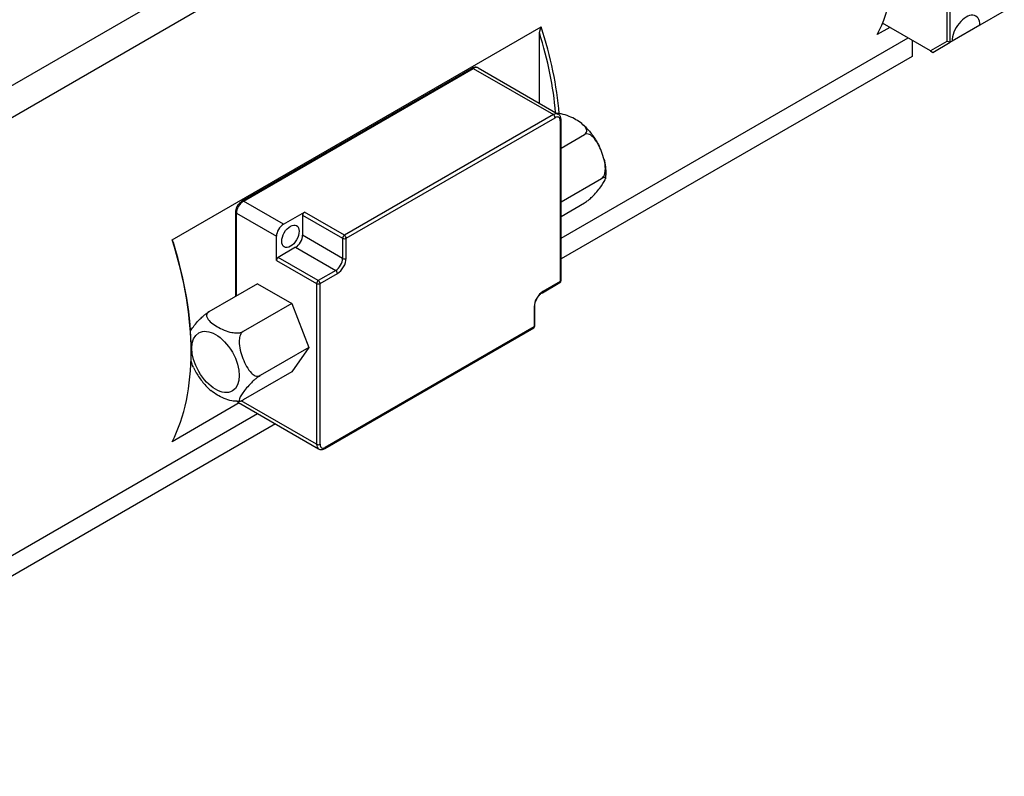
# Model space of a CAD drawing. Extents: x 0 to 1685, y -10 to 1188.
# Tile 16 of 23: x 1458 to 1558, y 898 to 975. Entities that reach past the tile are written whole.
import ezdxf

# ---------------------------------------------------------------- set-up
doc = ezdxf.new("R2010")
doc.units = 0
doc.header["$LTSCALE"] = 25.4
doc.layers.get('0').update_dxf_attribs({"linetype": 'CONTINUOUS'})

msp = doc.modelspace()

# ---------------------------------------------------------------- linework, layer by layer
for p, q in [((1429.4745576, 952.3251881), (1539.8673324, 1016.0604863)), ((1542.5396935, 1014.3373884), (1429.9925619, 949.3582717)), ((1552.4184777, 987.0923688), (1552.4184777, 972.9727806)), ((1552.7720311, 972.8882296), (1552.7720311, 987.1769198)), ((1558.2521087, 976.0521539), (1555.7772349, 974.6232848)), ((1550.7542642, 972.0119465), (1545.8832635, 974.82422)), ((1473.7528483, 952.8207115), (1511.2295077, 974.4578709)), ((1511.052731, 966.6944609), (1511.052731, 973.8576857)), ((1546.6183708, 974.3998056), (1545.3474099, 973.666016)), ((1555.7772349, 974.6232848), (1552.9488078, 972.9902917)), ((1513.2472747, 952.9864274), (1548.4773522, 973.3265222)), ((1548.8829438, 973.0923538), (1548.8829438, 971.4593606)), ((1552.4184777, 972.9727806), (1550.7542642, 972.0119465)), ((1551.0042642, 971.8676089), (1552.7720311, 972.8882296)), ((1552.7720311, 972.8882296), (1552.4184777, 972.9727806)), ((1552.9488078, 972.9902917), (1552.7720311, 972.8882296)), ((1550.7542642, 972.0119465), (1551.0042642, 971.8676089)), ((1548.8829438, 971.4593606), (1513.2472747, 950.8850974)), ((1480.8756928, 956.7748043), (1504.2102166, 970.2469979)), ((1481.0006928, 956.7624221), (1504.3352166, 970.2346157)), ((1504.3352166, 970.2346157), (1512.4669446, 965.5397604)), ((1504.8352166, 970.2841445), (1512.9669446, 965.5892892)), ((1512.4669446, 965.5397604), (1491.2537411, 953.2923117)), ((1491.4305178, 952.9861255), (1512.6437213, 965.2335742)), ((1513.1740514, 964.9273879), (1513.1740514, 948.5974563)), ((1513.2472747, 948.6995184), (1513.2472747, 965.02945)), ((1513.2472747, 962.1496976), (1515.6162134, 963.5174051)), ((1513.2472747, 956.676118), (1517.3512686, 959.04556)), ((1485.0665568, 954.4149945), (1481.0006928, 956.7624221)), ((1513.2472747, 955.2094767), (1515.6162134, 956.5771841)), ((1480.2203627, 947.0885396), (1480.2203627, 955.6397393)), ((1480.293586, 955.5376773), (1484.35945, 953.1902496)), ((1480.293586, 947.1308151), (1480.293586, 955.5376773)), ((1485.0665568, 954.4149945), (1487.1878772, 955.6397393)), ((1487.0111005, 955.3335531), (1487.0111005, 953.2923117)), ((1487.0111005, 955.3335531), (1491.0769644, 952.9861255)), ((1491.2537411, 953.2923117), (1487.1878772, 955.6397393)), ((1484.35945, 950.7407599), (1484.35945, 953.1902496)), ((1491.0769644, 950.944884), (1487.0111005, 953.2923117)), ((1491.0769644, 952.9861255), (1491.0769644, 950.944884)), ((1491.4305178, 950.944884), (1491.4305178, 952.9861255)), ((1486.3039937, 952.0675668), (1484.5362267, 951.0469461)), ((1486.3039937, 952.0675668), (1490.3698577, 949.7201391)), ((1484.35945, 950.7407599), (1488.425314, 948.3933322)), ((1488.6020907, 948.6995184), (1484.5362267, 951.0469461)), ((1490.3698577, 949.7201391), (1488.6020907, 948.6995184)), ((1488.7788674, 948.3933322), (1490.5466344, 949.4139529)), ((1482.4476181, 948.3744461), (1477.4978706, 945.516708)), ((1482.4476181, 948.3744461), (1485.9177286, 946.3709769)), ((1488.425314, 948.3933322), (1488.425314, 932.0634006)), ((1488.7788674, 932.0634006), (1488.7788674, 948.3933322)), ((1511.3545077, 947.4623913), (1513.1222747, 948.4830121)), ((1513.1740514, 948.5974563), (1511.4062844, 947.5768356)), ((1485.9177286, 946.3709769), (1480.9679811, 943.5132388)), ((1485.9177286, 946.3709769), (1487.6527838, 941.8991318)), ((1510.5224009, 946.0459045), (1510.5224009, 944.0046631)), ((1510.5956242, 944.1067251), (1510.5956242, 946.1479666)), ((1489.2574208, 931.6427701), (1510.4706242, 943.8902188)), ((1510.5224009, 944.0046631), (1489.3091975, 931.7572143)), ((1487.6527838, 941.8991318), (1482.7030363, 939.0413937)), ((1487.6527838, 941.8991318), (1485.9177286, 939.4307559)), ((1475.697392, 941.6572354), (1475.697392, 941.4531112)), ((1485.9177286, 939.4307559), (1480.9679811, 936.5730179)), ((1480.5645469, 936.2636126), (1473.7528483, 932.3308766)), ((1480.5006928, 936.3004788), (1488.6324208, 931.6056235)), ((1488.425314, 932.0634006), (1480.7748576, 936.4803937)), ((1424.2921702, 901.6281739), (1482.4235284, 935.1903292)), ((1484.2433335, 934.1396642), (1422.2592619, 898.3531438))]:
    msp.add_line(p, q)
for centre in [(1512.9972747, 948.6995184), (1510.3456242, 944.1067251)]:
    msp.add_arc(centre, 0.25, 300, 0)
for centre, major_axis, start_param, end_param in [((1526.0787501, 995.0356994), (15, -25.9807621), 0.3538836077, 1.2169127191), ((1554.3630214, 973.8067883), (1, 1.7320508), 5.4977871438, 8.6393797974), ((1491.7840712, 975.2356573), (14.875, -25.7642558), 0.8919598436, 1.1982847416), ((1491.9608479, 975.3377194), (-15, 25.9807621), 4.0287737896, 4.3585053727), ((1504.3352166, 970.0304916), (-0.125, 0.2165064), 5.4977871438, 6.2831853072), ((1504.3352166, 969.4181191), (0.5, 0.8660254), 0, 0.7853981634), ((1512.4669446, 964.7232638), (0.5, 0.8660254), 0, 0.7853981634), ((1512.4669446, 965.3356362), (-0.125, 0.2165064), 3.926990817, 5.4977871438), ((1512.6437213, 964.6212017), (0.375, 0.6495191), 5.4977871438, 7.0685834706), ((1512.9972747, 965.02945), (0.25, 0), 5.4977871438, 6.2831853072), ((1481.0006928, 955.9459256), (0.5, 0.8660254), 0.7853981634, 2.3561944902), ((1481.0006928, 956.558298), (-0.125, 0.2165064), 5.4977871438, 6.2831853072), ((1480.4703627, 955.6397393), (-0.25, 0), 0, 0.7853981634), ((1487.1878772, 955.4356152), (0.125, 0.2165064), 0.7853981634, 2.3561944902), ((1485.0665568, 953.5984979), (0.5, 0.8660254), 0.7853981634, 2.3561944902), ((1454.4841885, 953.70056), (15, -25.9807621), 0.3538836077, 1.2169127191), ((1486.3039937, 952.8840634), (0.5, 0.8660254), 3.926990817, 5.4977871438), ((1491.2537411, 953.0881875), (-0.125, -0.2165064), 3.926990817, 5.4977871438), ((1491.2537411, 953.0881875), (0.25, 0), 3.926990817, 5.4977871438), ((1491.2537411, 953.0881875), (-0.125, 0.2165064), 3.926990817, 5.4977871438), ((1454.6609652, 953.802622), (-14.875, 25.7642558), 3.926990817, 4.3398773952), ((1484.5362267, 950.8428219), (0.125, 0.2165064), 0.7853981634, 2.3561944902), ((1490.3698577, 950.5366357), (-0.5, -0.8660254), 0.7853981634, 2.3561944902), ((1490.5466344, 950.4345736), (0.625, 1.0825318), 3.926990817, 5.4977871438), ((1491.2537411, 951.0469461), (0.25, 0), 3.926990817, 5.4977871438), ((1490.3698577, 949.516015), (-0.125, 0.2165064), 3.926990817, 5.4977871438), ((1488.6020907, 948.4953943), (-0.125, -0.2165064), 3.926990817, 5.4977871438), ((1488.6020907, 948.4953943), (-0.125, 0.2165064), 3.926990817, 5.4977871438), ((1512.9972747, 948.6995184), (0.25, 0), 5.4977871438, 6.2831853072), ((1488.6020907, 948.4953943), (0.25, 0), 3.926990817, 5.4977871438), ((1512.9972747, 948.6995184), (0.125, -0.2165064), 0, 0.7853981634), ((1511.4062844, 946.5562149), (-0.625, -1.0825318), 3.926990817, 5.4977871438), ((1511.2295077, 947.6788977), (0.125, -0.2165064), 0, 0.7853981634), ((1510.3456242, 946.1479666), (0.25, 0), 5.4977871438, 6.2831853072), ((1510.3456242, 944.1067251), (0.125, -0.2165064), 0, 0.7853981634), ((1510.3456242, 944.1067251), (0.25, 0), 5.4977871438, 6.2831853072), ((1481.0006928, 937.1665042), (-0.5, -0.8660254), 5.9639138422, 6.2831853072), ((1489.1324208, 932.4716489), (-0.5, -0.8660254), 5.4977871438, 6.2831853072), ((1488.6020907, 932.1654626), (0.25, 0), 3.926990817, 5.4977871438), ((1489.3091975, 932.3695868), (-0.375, -0.6495191), 5.4977871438, 7.0685834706), ((1489.1324208, 931.8592764), (0.125, -0.2165064), 0, 0.7853981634)]:
    msp.add_ellipse(centre, major_axis=major_axis, ratio=0.5773502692, start_param=start_param, end_param=end_param)
for centre, major_axis in [((1485.7736636, 953.1902496), (-0.625, -1.0825318)), ((1478.1722657, 940.4324905), (-1.7037386, 2.9509619))]:
    msp.add_ellipse(centre, major_axis=major_axis, ratio=0.5773502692)
for points, weights in [([(1511.052731, 973.8576857), (1511.138917, 974.1554647), (1511.2295077, 974.4578709)], [1, 1.0000521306, 1]), ([(1473.7528483, 952.8207115), (1473.843439, 952.6229104), (1473.929625, 952.4246505)], [1, 1.00005213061, 1])]:
    msp.add_rational_spline(points, weights, degree=2)
for points, knots in [([(1504.8352166, 970.2841445), (1504.7959467, 970.306817), (1504.7535809, 970.3240258), (1504.6668293, 970.346719), (1504.6225081, 970.352256), (1504.5349539, 970.353219), (1504.4917037, 970.3486996), (1504.4074133, 970.331659), (1504.3663406, 970.3191494), (1504.2865431, 970.2876722), (1504.2478021, 970.2686979), (1504.2102166, 970.2469979)], [0.7853981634, 0.7853981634, 0.7853981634, 0.7853981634, 0.94247779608, 0.94247779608, 1.09955742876, 1.09955742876, 1.25663706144, 1.25663706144, 1.41371669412, 1.41371669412, 1.57079632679, 1.57079632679, 1.57079632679, 1.57079632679]), ([(1515.6162134, 963.5174051), (1515.6828158, 963.555858), (1515.7450733, 963.610323), (1515.8263302, 963.7209686), (1515.8519968, 963.7985254), (1515.8609186, 963.9620817), (1515.8231843, 964.0774478), (1515.5908549, 964.4835186), (1515.1626367, 964.7925744), (1514.354761, 965.2590017), (1513.8194606, 965.5062335), (1513.14691, 965.634498), (1512.9913393, 965.653493), (1512.8470007, 965.6582241)], [0.56932360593, 0.56932360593, 0.56932360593, 0.56932360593, 0.62583759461, 0.62583759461, 0.6942187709, 0.6942187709, 0.79589460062, 0.79589460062, 1.13864721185, 1.13864721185, 1.48139982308, 1.48139982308, 1.56362327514, 1.56362327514, 1.56362327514, 1.56362327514]), ([(1513.2472747, 965.02945), (1513.2472747, 965.07285), (1513.2443364, 965.1158879), (1513.2316977, 965.2007331), (1513.2219949, 965.2425579), (1513.1946073, 965.3240758), (1513.1768962, 965.3637913), (1513.132285, 965.439134), (1513.1053293, 965.4747488), (1513.0423006, 965.5385312), (1513.0062145, 965.5666167), (1512.9669446, 965.5892892)], [0, 0, 0, 0, 0.15707963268, 0.15707963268, 0.31415926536, 0.31415926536, 0.47123889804, 0.47123889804, 0.62831853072, 0.62831853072, 0.7853981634, 0.7853981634, 0.7853981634, 0.7853981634]), ([(1515.4050731, 964.5810619), (1515.5518994, 964.4563308), (1515.6934421, 964.3236158), (1515.9655315, 964.0442633), (1516.0960735, 963.8976214), (1516.3453713, 963.5923874), (1516.4641231, 963.4337943), (1516.6888325, 963.1066499), (1516.7947873, 962.9380996), (1516.9927777, 962.5930482), (1517.0848121, 962.4165493), (1517.1692956, 962.237061)], [0.23147670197, 0.23147670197, 0.23147670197, 0.23147670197, 0.3711119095, 0.3711119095, 0.51074711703, 0.51074711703, 0.65038232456, 0.65038232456, 0.7900175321, 0.7900175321, 0.92965273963, 0.92965273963, 0.92965273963, 0.92965273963]), ([(1517.3512686, 959.04556), (1517.417871, 959.0840129), (1517.4881482, 959.1498871), (1517.5970018, 959.2997931), (1517.6498348, 959.4159982), (1517.7273482, 959.6771363), (1517.7490025, 959.8769915), (1517.7505892, 960.615843), (1517.5632506, 961.2675863), (1517.1593128, 962.3086755), (1516.864892, 962.8985948), (1516.395473, 963.365511), (1516.2550416, 963.471786), (1516.0403452, 963.5642167), (1515.9331793, 963.5880464), (1515.7691323, 963.5803932), (1515.6828158, 963.555858), (1515.6162134, 963.5174051)], [0.5693236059, 0.5693236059, 0.5693236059, 0.5693236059, 0.6258375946, 0.6258375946, 0.6942187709, 0.6942187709, 0.7958946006, 0.7958946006, 1.1386472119, 1.1386472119, 1.4813998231, 1.4813998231, 1.5830756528, 1.5830756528, 1.6514568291, 1.6514568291, 1.7079708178, 1.7079708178, 1.7079708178, 1.7079708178]), ([(1517.6224919, 960.9716734), (1517.6543233, 960.8432331), (1517.6819571, 960.7143158), (1517.7283164, 960.4559509), (1517.7470435, 960.326503), (1517.7749746, 960.067439), (1517.7841808, 959.9378217), (1517.7922977, 959.67874), (1517.7912107, 959.549273), (1517.7777462, 959.2908284), (1517.7653704, 959.1618456), (1517.7467092, 959.0333417)], [1.24848782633, 1.24848782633, 1.24848782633, 1.24848782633, 1.3436486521, 1.3436486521, 1.43880947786, 1.43880947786, 1.53397030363, 1.53397030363, 1.6291311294, 1.6291311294, 1.72429195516, 1.72429195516, 1.72429195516, 1.72429195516]), ([(1515.6162134, 956.5771841), (1515.6828158, 956.615637), (1515.7691323, 956.6722509), (1515.9331793, 956.790291), (1516.0403452, 956.875127), (1516.2550416, 957.0570624), (1516.395473, 957.1883416), (1516.864892, 957.65709), (1517.1593128, 958.0306894), (1517.5632506, 958.6053514), (1517.7505892, 958.9171269), (1517.7490025, 959.1139399), (1517.7273482, 959.151639), (1517.6498348, 959.164867), (1517.5970018, 959.1573276), (1517.4881482, 959.1178084), (1517.417871, 959.0840129), (1517.3512686, 959.04556)], [0.5693236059, 0.5693236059, 0.5693236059, 0.5693236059, 0.6258375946, 0.6258375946, 0.6942187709, 0.6942187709, 0.7958946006, 0.7958946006, 1.1386472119, 1.1386472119, 1.4813998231, 1.4813998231, 1.5830756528, 1.5830756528, 1.6514568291, 1.6514568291, 1.7079708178, 1.7079708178, 1.7079708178, 1.7079708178]), ([(1480.2203627, 955.6397393), (1480.2203627, 955.7265393), (1480.2320522, 955.8148478), (1480.2746205, 955.9907037), (1480.3055747, 956.0782458), (1480.3837395, 956.2476023), (1480.4309564, 956.3293845), (1480.538541, 956.4817554), (1480.5988776, 956.5523336), (1480.7298892, 956.6771267), (1480.8005218, 956.7314044), (1480.8756928, 956.7748043)], [3.1415926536, 3.1415926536, 3.1415926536, 3.1415926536, 3.4557519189, 3.4557519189, 3.7699111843, 3.7699111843, 4.0840704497, 4.0840704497, 4.398229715, 4.398229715, 4.7123889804, 4.7123889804, 4.7123889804, 4.7123889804]), ([(1510.5956242, 946.1479666), (1510.5956242, 946.2228757), (1510.6048867, 946.3072807), (1510.6440537, 946.4874856), (1510.6744471, 946.5834893), (1510.7549493, 946.7761637), (1510.8054127, 946.8727892), (1510.9210181, 947.0547119), (1510.9862107, 947.1399338), (1511.1226471, 947.2887076), (1511.1938053, 947.3524651), (1511.2943161, 947.4254327), (1511.3247946, 947.4452365), (1511.3545077, 947.4623913)], [3.1415926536, 3.1415926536, 3.1415926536, 3.1415926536, 3.421064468, 3.421064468, 3.7079408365, 3.7079408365, 4.0004974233, 4.0004974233, 4.2942545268, 4.2942545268, 4.5843858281, 4.5843858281, 4.7123889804, 4.7123889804, 4.7123889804, 4.7123889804]), ([(1475.6325348, 943.5985917), (1475.6710319, 943.6576588), (1475.7116129, 943.7172736), (1475.9547712, 944.0632027), (1476.249192, 944.4368021), (1476.718611, 944.9055505), (1476.8590424, 945.0368297), (1477.0737388, 945.2187651), (1477.1809047, 945.3036011), (1477.3449517, 945.4216412), (1477.4312683, 945.4782551), (1477.4978706, 945.516708)], [1.06874644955, 1.06874644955, 1.06874644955, 1.06874644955, 1.13864721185, 1.13864721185, 1.48139982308, 1.48139982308, 1.58307565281, 1.58307565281, 1.6514568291, 1.6514568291, 1.70797081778, 1.70797081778, 1.70797081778, 1.70797081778]), ([(1477.4978706, 945.516708), (1477.4312683, 945.4782551), (1477.3690107, 945.4237901), (1477.2877538, 945.3131445), (1477.2620872, 945.2355877), (1477.2531654, 945.0720314), (1477.2908997, 944.9566653), (1477.5232291, 944.5505945), (1477.9514473, 944.2415387), (1478.759323, 943.7751114), (1479.2946234, 943.5278795), (1479.9979586, 943.3937441), (1480.1977786, 943.3719582), (1480.4810665, 943.3771092), (1480.6153987, 943.3919278), (1480.8070425, 943.4388415), (1480.9013787, 943.4747859), (1480.9679811, 943.5132388)], [0.5693236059, 0.5693236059, 0.5693236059, 0.5693236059, 0.6258375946, 0.6258375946, 0.6942187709, 0.6942187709, 0.7958946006, 0.7958946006, 1.1386472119, 1.1386472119, 1.4813998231, 1.4813998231, 1.5830756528, 1.5830756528, 1.6514568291, 1.6514568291, 1.7079708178, 1.7079708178, 1.7079708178, 1.7079708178]), ([(1480.9679811, 943.5132388), (1480.9013787, 943.4747859), (1480.8311015, 943.4089117), (1480.7222479, 943.2590057), (1480.6694149, 943.1428006), (1480.5919016, 942.8816625), (1480.5702473, 942.6818073), (1480.5686605, 941.9429558), (1480.7559991, 941.2912125), (1481.1599369, 940.2501233), (1481.4543577, 939.660204), (1481.9237767, 939.1932878), (1482.0642081, 939.0870128), (1482.2789045, 938.9945821), (1482.3860704, 938.9707524), (1482.5501174, 938.9784056), (1482.636434, 939.0029408), (1482.7030363, 939.0413937)], [0.5693236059, 0.5693236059, 0.5693236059, 0.5693236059, 0.6258375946, 0.6258375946, 0.6942187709, 0.6942187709, 0.7958946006, 0.7958946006, 1.1386472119, 1.1386472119, 1.4813998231, 1.4813998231, 1.5830756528, 1.5830756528, 1.6514568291, 1.6514568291, 1.7079708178, 1.7079708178, 1.7079708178, 1.7079708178]), ([(1475.9446171, 939.8567088), (1475.8737332, 940.0074428), (1475.8096106, 940.1593463), (1475.7285254, 940.3683313), (1475.7044598, 940.432797), (1475.6809078, 940.4987882)], [1.04224028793, 1.04224028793, 1.04224028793, 1.04224028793, 1.13864721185, 1.13864721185, 1.17984649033, 1.17984649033, 1.17984649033, 1.17984649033]), ([(1475.9447884, 939.8568312), (1476.0292719, 939.6773428), (1476.1213063, 939.5008439), (1476.3192967, 939.1557925), (1476.4252515, 938.9872423), (1476.6499609, 938.6600979), (1476.7687128, 938.5015048), (1477.0180105, 938.1962707), (1477.1485525, 938.0496289), (1477.4206419, 937.7702764), (1477.5621847, 937.6375613), (1477.7090109, 937.5128302)], [2.21193991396, 2.21193991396, 2.21193991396, 2.21193991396, 2.35157512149, 2.35157512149, 2.49121032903, 2.49121032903, 2.63084553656, 2.63084553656, 2.77048074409, 2.77048074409, 2.91011595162, 2.91011595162, 2.91011595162, 2.91011595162]), ([(1482.7030363, 939.0413937), (1482.636434, 939.0029408), (1482.5501174, 938.9463269), (1482.3860704, 938.8282868), (1482.2789045, 938.7434508), (1482.0642081, 938.5615155), (1481.9237767, 938.4302362), (1481.4543577, 937.9614878), (1481.1599369, 937.5878885), (1480.7559991, 937.0132264), (1480.5686605, 936.701451), (1480.5702473, 936.5046379), (1480.5919016, 936.4669389), (1480.6694149, 936.4537109), (1480.7222479, 936.4612503), (1480.8311015, 936.5007695), (1480.9013787, 936.534565), (1480.9679811, 936.5730179)], [0.5693236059, 0.5693236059, 0.5693236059, 0.5693236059, 0.6258375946, 0.6258375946, 0.6942187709, 0.6942187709, 0.7958946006, 0.7958946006, 1.1386472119, 1.1386472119, 1.4813998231, 1.4813998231, 1.5830756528, 1.5830756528, 1.6514568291, 1.6514568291, 1.7079708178, 1.7079708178, 1.7079708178, 1.7079708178]), ([(1480.3726696, 936.4349269), (1480.370826, 936.434887), (1480.3689875, 936.4348503), (1480.1977786, 936.4317373), (1479.9979586, 936.4535231), (1479.2946234, 936.5876586), (1478.759323, 936.8348905), (1478.1318674, 937.1971521), (1477.9009152, 937.3494225), (1477.7088376, 937.5127623)], [0.6931182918, 0.6931182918, 0.6931182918, 0.6931182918, 0.6942187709, 0.6942187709, 0.79589460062, 0.79589460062, 1.13864721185, 1.13864721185, 1.32830828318, 1.32830828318, 1.32830828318, 1.32830828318]), ([(1480.3491917, 936.4345691), (1480.3628703, 936.4166046), (1480.3777635, 936.3993791), (1480.4253368, 936.3512368), (1480.4614229, 936.3231513), (1480.5006928, 936.3004788)], [3.68986685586, 3.68986685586, 3.68986685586, 3.68986685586, 3.76991118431, 3.76991118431, 3.92699081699, 3.92699081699, 3.92699081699, 3.92699081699]), ([(1480.3726698, 936.4349248), (1480.3937849, 936.435366), (1480.4149344, 936.436034), (1480.4572924, 936.4378328), (1480.4785009, 936.4389636), (1480.5209664, 936.4416973), (1480.5422233, 936.4433002), (1480.584774, 936.4469869), (1480.6060678, 936.4490706), (1480.6486797, 936.4537276), (1480.6699979, 936.4563007), (1480.6913215, 936.4591224)], [3.619614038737, 3.619614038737, 3.619614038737, 3.619614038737, 3.634226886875, 3.634226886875, 3.648839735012, 3.648839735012, 3.66345258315, 3.66345258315, 3.678065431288, 3.678065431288, 3.692678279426, 3.692678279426, 3.692678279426, 3.692678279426]), ([(1488.6324208, 931.6056235), (1488.6716907, 931.582951), (1488.7140565, 931.5657422), (1488.800808, 931.543049), (1488.8451293, 931.537512), (1488.9326835, 931.536549), (1488.9759337, 931.5410684), (1489.0602241, 931.558109), (1489.1012968, 931.5706186), (1489.1810943, 931.6020958), (1489.2198353, 931.6210701), (1489.2574208, 931.6427701)], [3.92699081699, 3.92699081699, 3.92699081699, 3.92699081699, 4.08407044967, 4.08407044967, 4.24115008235, 4.24115008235, 4.39822971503, 4.39822971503, 4.55530934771, 4.55530934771, 4.71238898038, 4.71238898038, 4.71238898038, 4.71238898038])]:
    msp.add_open_spline(points, degree=3, knots=knots)

doc.saveas('drawing.dxf')
